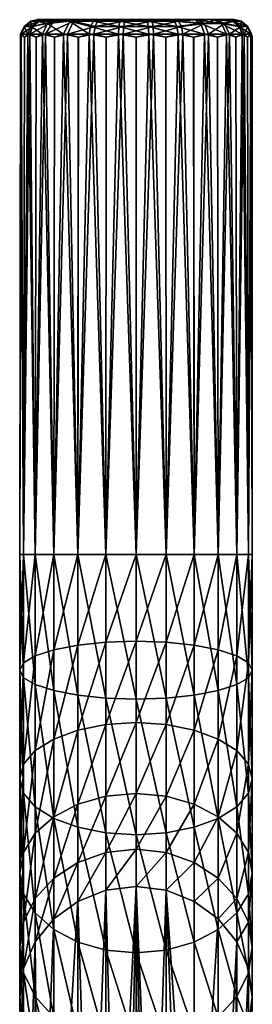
# Model space of a CAD drawing. Extents: x -0.023 to 0.023, y -0.126 to 0.045.
# Tile 254 of 256: x -0.002 to 0.002, y 0.028 to 0.045. Entities that reach past the tile are written whole.
import ezdxf

# ---------------------------------------------------------------- set-up
doc = ezdxf.new("R2010")
doc.units = 0
doc.layers.add('mesh', color=7, linetype='CONTINUOUS')

msp = doc.modelspace()

# ---------------------------------------------------------------- meshes
at = {"layer": 'mesh'}
mesh = msp.add_polyface(dxfattribs=at)
corners = [(-0.001609, 0.044683, 0.066921), (-0.001402, 0.044633, 0.066698), (-0.001249, 0.044683, 0.066544), (-0.000991, 0.044633, 0.066383), (-0.000804, 0.044683, 0.066274), (-0.000513, 0.044633, 0.066185), (-0.000303, 0.044683, 0.066128), (0, 0.044633, 0.066118), (0.000218, 0.044683, 0.066117), (0.000277, 0.044907, 0.069901), (0.000294, 0.044817, 0.070015), (-0.000211, 0.044817, 0.070026), (-0.000277, 0.044907, 0.066301), (-0.000294, 0.044817, 0.066187), (0.000211, 0.044817, 0.066176), (-0.000733, 0.044907, 0.066434), (-0.00078, 0.044817, 0.066328), (-0.00181, 0.044907, 0.067902), (-0.001925, 0.044817, 0.06789), (-0.001805, 0.044817, 0.067399), (-0.0018, 0.044907, 0.068378), (-0.001914, 0.044817, 0.068395), (-0.001667, 0.044907, 0.068834), (-0.001773, 0.044817, 0.068881), (-0.000218, 0.044683, 0.070085), (0.000303, 0.044683, 0.070074), (-0.00114, 0.044907, 0.066681), (-0.00152, 0.044869, 0.066987), (-0.00186, 0.044683, 0.067377), (-0.001984, 0.044683, 0.067883), (-0.001973, 0.044683, 0.068404), (-0.001827, 0.044683, 0.068905), (-0.00142, 0.044907, 0.069241), (-0.001557, 0.044683, 0.06935), (-0.001077, 0.044907, 0.069569), (-0.00118, 0.044683, 0.06971), (-0.000702, 0.044817, 0.069906), (-0.000724, 0.044683, 0.069961)]
mesh.append_faces([[corners[k] for k in face] for face in [(0, 1, 2, 2), (2, 3, 4, 4), (4, 5, 6, 6), (6, 7, 8, 8), (9, 10, 11, 11), (12, 13, 14, 14), (15, 16, 13, 13), (17, 18, 19, 19), (20, 21, 18, 18), (22, 23, 21, 21), (10, 24, 11, 11), (10, 25, 24, 24), (13, 6, 8, 8), (16, 6, 13, 13), (16, 4, 6, 6), (26, 4, 16, 16), (26, 2, 4, 4), (27, 0, 2, 2), (19, 0, 27, 27), (19, 28, 0, 0), (18, 28, 19, 19), (18, 29, 28, 28), (21, 29, 18, 18), (21, 30, 29, 29), (23, 30, 21, 21), (23, 31, 30, 30), (32, 31, 23, 23), (32, 33, 31, 31), (34, 35, 33, 33), (36, 35, 34, 34), (36, 37, 35, 35), (11, 37, 36, 36), (11, 24, 37, 37)]])
mesh = msp.add_polyface(dxfattribs=at)
corners = [(0.000616, 0.044933, 0.066517), (-0.001669, 0.044933, 0.068357), (-0.001697, 0.044933, 0.0682), (-0.00168, 0.044933, 0.067916), (-0.000681, 0.044933, 0.066554), (-0.000392, 0.044933, 0.066447), (-0.001116, 0.044933, 0.066819), (-0.000787, 0.044933, 0.066594), (-0.001369, 0.044933, 0.067097), (-0.001673, 0.044933, 0.067799), (-0.001585, 0.044933, 0.067486), (-0.001626, 0.044933, 0.068598), (-0.001546, 0.044933, 0.068781), (-0.001467, 0.044933, 0.068961), (-0.001316, 0.044933, 0.069158), (-0.001214, 0.044933, 0.069291), (-0.001, 0.044933, 0.069465), (-0.00114, 0.044907, 0.066681), (-0.001697, 0.044907, 0.067441), (-0.00181, 0.044907, 0.067902), (-0.0018, 0.044907, 0.068378), (-0.001667, 0.044907, 0.068834), (-0.00142, 0.044907, 0.069241), (-0.001077, 0.044907, 0.069569), (-0.00152, 0.044869, 0.066987), (-0.001805, 0.044817, 0.067399), (-0.001925, 0.044817, 0.06789), (-0.001914, 0.044817, 0.068395), (-0.001773, 0.044817, 0.068881), (-0.001249, 0.044683, 0.066544), (-0.001557, 0.044683, 0.06935)]
mesh.append_faces([[corners[k] for k in face] for face in [(0, 1, 2, 2), (3, 0, 2, 2), (4, 5, 3, 3), (3, 6, 7, 7), (8, 6, 3, 3), (8, 9, 10, 10), (3, 9, 8, 8), (9, 3, 10, 10), (2, 1, 3, 3), (11, 12, 1, 1), (13, 14, 12, 12), (15, 16, 14, 14), (8, 17, 6, 6), (10, 18, 8, 8), (3, 18, 10, 10), (3, 19, 18, 18), (1, 19, 3, 3), (1, 20, 19, 19), (12, 20, 1, 1), (12, 21, 20, 20), (14, 21, 12, 12), (14, 22, 21, 21), (16, 22, 14, 14), (16, 23, 22, 22), (8, 24, 17, 17), (18, 24, 8, 8), (18, 25, 24, 24), (19, 25, 18, 18), (20, 26, 19, 19), (21, 27, 20, 20), (22, 28, 21, 21), (24, 29, 17, 17), (23, 30, 22, 22)]])
mesh = msp.add_polyface(dxfattribs=at)
corners = [(0.000616, 0.044933, 0.066517), (-0.001626, 0.044933, 0.068598), (-0.001669, 0.044933, 0.068357), (-0.001546, 0.044933, 0.068781), (-0.001467, 0.044933, 0.068961), (-0.001316, 0.044933, 0.069158), (-0.001214, 0.044933, 0.069291), (-0.001, 0.044933, 0.069465), (-0.000538, 0.044933, 0.069714), (-0.000145, 0.044933, 0.069795), (-0.00168, 0.044933, 0.067916), (0.000185, 0.044933, 0.066411), (0, 0.044933, 0.066401), (-0.000257, 0.044933, 0.066431), (-0.000392, 0.044933, 0.066447), (-0.000787, 0.044933, 0.066594), (-0.000681, 0.044933, 0.066554), (-0.001116, 0.044933, 0.066819), (0.000258, 0.044933, 0.069781), (-0.000198, 0.044907, 0.069911), (0.000277, 0.044907, 0.069901), (-0.000277, 0.044907, 0.066301), (0.000198, 0.044907, 0.066291), (-0.000733, 0.044907, 0.066434), (-0.00114, 0.044907, 0.066681), (-0.001077, 0.044907, 0.069569), (-0.00066, 0.044907, 0.069798), (-0.000211, 0.044817, 0.070026), (-0.000294, 0.044817, 0.066187), (-0.00078, 0.044817, 0.066328), (-0.000702, 0.044817, 0.069906)]
mesh.append_faces([[corners[k] for k in face] for face in [(0, 1, 2, 2), (0, 3, 1, 1), (0, 4, 3, 3), (5, 4, 0, 0), (0, 6, 5, 5), (0, 7, 6, 6), (0, 8, 7, 7), (0, 9, 8, 8), (10, 11, 0, 0), (12, 11, 10, 10), (10, 13, 12, 12), (10, 14, 13, 13), (10, 15, 16, 16), (13, 11, 12, 12), (13, 14, 16, 16), (16, 15, 17, 17), (18, 19, 9, 9), (18, 20, 19, 19), (13, 21, 22, 22), (16, 21, 13, 13), (16, 23, 21, 21), (17, 23, 16, 16), (17, 24, 23, 23), (8, 25, 7, 7), (8, 26, 25, 25), (9, 26, 8, 8), (9, 19, 26, 26), (20, 27, 19, 19), (23, 28, 21, 21), (24, 29, 23, 23), (26, 30, 25, 25), (19, 30, 26, 26), (19, 27, 30, 30)]])
mesh = msp.add_polyface(dxfattribs=at)
corners = [(0.000616, 0.044933, 0.066517), (0, 0.044933, 0.069801), (-0.000145, 0.044933, 0.069795), (0.000258, 0.044933, 0.069781), (0.000684, 0.044933, 0.069657), (0.001064, 0.044933, 0.069427), (0.001371, 0.044933, 0.069106), (0.001005, 0.044933, 0.06673), (0.001326, 0.044933, 0.067037), (0.000277, 0.044907, 0.069901), (0.000733, 0.044907, 0.069768), (0.00066, 0.044907, 0.066404), (0.000185, 0.044933, 0.066411), (0.000198, 0.044907, 0.066291), (-0.000257, 0.044933, 0.066431), (0.001179, 0.044869, 0.069571), (0.00147, 0.044869, 0.066922), (0.001114, 0.044869, 0.066581), (0.000294, 0.044817, 0.070015), (0.00078, 0.044817, 0.069874), (0.000702, 0.044817, 0.066296), (0.000211, 0.044817, 0.066176), (-0.000277, 0.044907, 0.066301), (0.000303, 0.044683, 0.070074), (0.000804, 0.044683, 0.069928), (0.001249, 0.044683, 0.069658), (0.00118, 0.044683, 0.066492), (0.000724, 0.044683, 0.066241), (-0.000294, 0.044817, 0.066187), (0.000218, 0.044683, 0.066117)]
mesh.append_faces([[corners[k] for k in face] for face in [(0, 1, 2, 2), (0, 3, 1, 1), (0, 4, 3, 3), (0, 5, 4, 4), (6, 5, 0, 0), (6, 7, 8, 8), (0, 7, 6, 6), (2, 1, 3, 3), (4, 9, 3, 3), (4, 10, 9, 9), (5, 10, 4, 4), (0, 11, 7, 7), (12, 11, 0, 0), (12, 13, 11, 11), (14, 13, 12, 12), (5, 15, 10, 10), (6, 15, 5, 5), (7, 16, 8, 8), (7, 17, 16, 16), (11, 17, 7, 7), (10, 18, 9, 9), (10, 19, 18, 18), (15, 19, 10, 10), (11, 20, 17, 17), (13, 20, 11, 11), (13, 21, 20, 20), (22, 21, 13, 13), (19, 23, 18, 18), (15, 24, 19, 19), (15, 25, 24, 24), (20, 26, 17, 17), (21, 27, 20, 20), (28, 29, 21, 21)]])
mesh = msp.add_polyface(dxfattribs=at)
corners = [(0.001371, 0.044933, 0.069106), (0.00169, 0.044933, 0.068286), (0.001584, 0.044933, 0.068717), (0.00168, 0.044933, 0.067843), (0.001556, 0.044933, 0.067417), (0.001326, 0.044933, 0.067037), (0.001697, 0.044907, 0.068761), (0.00181, 0.044907, 0.068299), (0.0018, 0.044907, 0.067824), (0.001667, 0.044907, 0.067368), (0.00152, 0.044869, 0.069215), (0.001179, 0.044869, 0.069571), (0.00147, 0.044869, 0.066922), (0.001805, 0.044817, 0.068803), (0.001925, 0.044817, 0.068312), (0.001914, 0.044817, 0.067807), (0.001773, 0.044817, 0.067321), (0.001249, 0.044683, 0.069658), (0.001609, 0.044683, 0.069281), (0.00186, 0.044683, 0.068825), (0.001984, 0.044683, 0.068319), (0.001973, 0.044683, 0.067798), (0.001827, 0.044683, 0.067297), (0.001557, 0.044683, 0.066852), (0.001114, 0.044869, 0.066581), (0.00118, 0.044683, 0.066492)]
mesh.append_faces([[corners[k] for k in face] for face in [(0, 1, 2, 2), (0, 3, 1, 1), (4, 3, 0, 0), (0, 5, 4, 4), (2, 6, 0, 0), (1, 6, 2, 2), (1, 7, 6, 6), (3, 7, 1, 1), (3, 8, 7, 7), (4, 8, 3, 3), (4, 9, 8, 8), (5, 9, 4, 4), (0, 10, 11, 11), (6, 10, 0, 0), (5, 12, 9, 9), (6, 13, 10, 10), (7, 13, 6, 6), (7, 14, 13, 13), (8, 14, 7, 7), (8, 15, 14, 14), (9, 15, 8, 8), (9, 16, 15, 15), (12, 16, 9, 9), (10, 17, 11, 11), (10, 18, 17, 17), (13, 18, 10, 10), (14, 19, 13, 13), (15, 20, 14, 14), (16, 21, 15, 15), (12, 22, 16, 16), (12, 23, 22, 22), (24, 23, 12, 12), (24, 25, 23, 23)]])
mesh = msp.add_polyface(dxfattribs=at)
corners = [(0, 0.035745, 0.070101), (0, 0.033258, 0.069787), (-0.000518, 0.035745, 0.070033), (0, 0.035745, 0.066101), (-0.000518, 0.034236, 0.065978), (0, 0.034253, 0.065912), (-0.000518, 0.035745, 0.066169), (-0.001, 0.034186, 0.066172), (-0.001, 0.035745, 0.066369), (-0.001414, 0.034107, 0.06648), (-0.001414, 0.035745, 0.066687), (-0.001732, 0.034004, 0.066881), (-0.001732, 0.035745, 0.067101), (-0.001932, 0.033884, 0.067348), (-0.001932, 0.035745, 0.067583), (-0.002, 0.033755, 0.06785), (-0.002, 0.035745, 0.068101), (-0.001932, 0.033627, 0.068351), (-0.001932, 0.035745, 0.068619), (-0.001732, 0.033507, 0.068818), (-0.001732, 0.035745, 0.069101), (-0.001414, 0.035745, 0.069515), (-0.001414, 0.033404, 0.069219), (-0.001, 0.035745, 0.069833), (-0.001, 0.033325, 0.069527), (-0.000518, 0.033275, 0.069721), (-0.000303, 0.044683, 0.066128), (-0.000804, 0.044683, 0.066274), (-0.000513, 0.044633, 0.066185), (-0.001249, 0.044683, 0.066544), (-0.001609, 0.044683, 0.066921), (-0.00186, 0.044683, 0.067377), (-0.001984, 0.044683, 0.067883), (-0.001973, 0.044683, 0.068404), (-0.001827, 0.044683, 0.068905), (-0.001557, 0.044683, 0.06935), (-0.00118, 0.044683, 0.06971), (-0.000724, 0.044683, 0.069961), (-0.000218, 0.044683, 0.070085)]
mesh.append_faces([[corners[k] for k in face] for face in [(0, 1, 2, 2), (3, 4, 5, 5), (6, 4, 3, 3), (6, 7, 4, 4), (8, 7, 6, 6), (8, 9, 7, 7), (10, 9, 8, 8), (10, 11, 9, 9), (12, 11, 10, 10), (12, 13, 11, 11), (14, 13, 12, 12), (14, 15, 13, 13), (16, 15, 14, 14), (16, 17, 15, 15), (18, 17, 16, 16), (18, 19, 17, 17), (20, 19, 18, 18), (21, 22, 20, 20), (23, 24, 21, 21), (2, 25, 23, 23), (3, 26, 6, 6), (6, 27, 8, 8), (26, 28, 6, 6), (8, 29, 10, 10), (10, 30, 12, 12), (12, 31, 14, 14), (14, 32, 16, 16), (16, 33, 18, 18), (18, 34, 20, 20), (20, 35, 21, 21), (21, 36, 23, 23), (23, 37, 2, 2), (2, 38, 0, 0)]])
mesh = msp.add_polyface(dxfattribs=at)
corners = [(0.000303, 0.044683, 0.070074), (0, 0.044633, 0.070084), (-0.000218, 0.044683, 0.070085), (-0.000514, 0.044633, 0.070017), (-0.000724, 0.044683, 0.069961), (-0.000992, 0.044633, 0.069818), (-0.00118, 0.044683, 0.06971), (-0.001403, 0.044633, 0.069503), (-0.001557, 0.044683, 0.06935), (-0.001718, 0.044633, 0.069092), (-0.001827, 0.044683, 0.068905), (-0.001916, 0.044633, 0.068614), (-0.001973, 0.044683, 0.068404), (-0.001983, 0.044633, 0.068101), (-0.001984, 0.044683, 0.067883), (-0.001916, 0.044633, 0.067587), (-0.00186, 0.044683, 0.067377), (-0.001717, 0.044633, 0.067109), (-0.001609, 0.044683, 0.066921), (0, 0.035745, 0.066101), (0, 0.044633, 0.066118), (-0.000303, 0.044683, 0.066128), (-0.000518, 0.035745, 0.066169), (-0.000513, 0.044633, 0.066185), (-0.000804, 0.044683, 0.066274), (-0.001, 0.035745, 0.066369), (-0.000991, 0.044633, 0.066383), (-0.001249, 0.044683, 0.066544), (-0.001414, 0.035745, 0.066687), (-0.001402, 0.044633, 0.066698), (-0.001732, 0.035745, 0.067101), (-0.001932, 0.035745, 0.067583), (-0.002, 0.035745, 0.068101), (-0.001932, 0.035745, 0.068619), (-0.001732, 0.035745, 0.069101), (-0.001414, 0.035745, 0.069515), (-0.001, 0.035745, 0.069833), (-0.000518, 0.035745, 0.070033), (0, 0.035745, 0.070101)]
mesh.append_faces([[corners[k] for k in face] for face in [(0, 1, 2, 2), (2, 3, 4, 4), (4, 5, 6, 6), (6, 7, 8, 8), (8, 9, 10, 10), (10, 11, 12, 12), (12, 13, 14, 14), (14, 15, 16, 16), (16, 17, 18, 18), (19, 20, 21, 21), (22, 23, 24, 24), (25, 26, 27, 27), (24, 26, 25, 25), (28, 29, 18, 18), (27, 29, 28, 28), (30, 17, 16, 16), (18, 17, 30, 30), (31, 15, 14, 14), (16, 15, 31, 31), (32, 13, 12, 12), (14, 13, 32, 32), (33, 11, 10, 10), (12, 11, 33, 33), (34, 9, 8, 8), (10, 9, 34, 34), (35, 7, 6, 6), (8, 7, 35, 35), (36, 5, 4, 4), (6, 5, 36, 36), (37, 3, 2, 2), (4, 3, 37, 37), (2, 1, 38, 38)]])
mesh = msp.add_polyface(dxfattribs=at)
corners = [(0.002, 0.044633, 0.068101), (0.001984, 0.044683, 0.068319), (0.001973, 0.044683, 0.067798), (0.001916, 0.044633, 0.068615), (0.00186, 0.044683, 0.068825), (0.001717, 0.044633, 0.069093), (0.001609, 0.044683, 0.069281), (0.001402, 0.044633, 0.069504), (0.001249, 0.044683, 0.069658), (0.000991, 0.044633, 0.069819), (0.000804, 0.044683, 0.069928), (0.000513, 0.044633, 0.070017), (0.000303, 0.044683, 0.070074), (0.000218, 0.044683, 0.066117), (0.000514, 0.044633, 0.066185), (0.000724, 0.044683, 0.066241), (0.000992, 0.044633, 0.066384), (0.00118, 0.044683, 0.066492), (0.001403, 0.044633, 0.066699), (0.001557, 0.044683, 0.066852), (0.001718, 0.044633, 0.06711), (0.001827, 0.044683, 0.067297), (0.001916, 0.044633, 0.067588), (0.00078, 0.044817, 0.069874), (0.001805, 0.044817, 0.068803), (0.001925, 0.044817, 0.068312), (0.001914, 0.044817, 0.067807), (0.001773, 0.044817, 0.067321), (0.000702, 0.044817, 0.066296), (0.000211, 0.044817, 0.066176), (0.001932, 0.035745, 0.067583), (0.001732, 0.035745, 0.067101), (0.001414, 0.035745, 0.066687), (0.001, 0.035745, 0.066369), (0.000518, 0.035745, 0.066169), (0, 0.035745, 0.070101), (0, 0.044633, 0.070084), (0.000518, 0.035745, 0.070033), (0.001, 0.035745, 0.069833), (0.001414, 0.035745, 0.069515), (0.001732, 0.035745, 0.069101), (0.002, 0.035745, 0.068101), (0.001932, 0.035745, 0.068619)]
mesh.append_faces([[corners[k] for k in face] for face in [(0, 1, 2, 2), (1, 3, 4, 4), (4, 5, 6, 6), (6, 7, 8, 8), (8, 9, 10, 10), (10, 11, 12, 12), (13, 14, 15, 15), (15, 16, 17, 17), (17, 18, 19, 19), (19, 20, 21, 21), (21, 22, 2, 2), (23, 10, 12, 12), (24, 4, 6, 6), (25, 1, 4, 4), (26, 2, 1, 1), (27, 21, 2, 2), (28, 15, 17, 17), (29, 13, 15, 15), (30, 22, 21, 21), (31, 20, 19, 19), (32, 18, 17, 17), (33, 16, 15, 15), (34, 14, 13, 13), (35, 36, 12, 12), (37, 11, 10, 10), (38, 9, 8, 8), (39, 7, 6, 6), (40, 5, 4, 4), (6, 5, 40, 40), (41, 0, 2, 2), (41, 1, 0, 0), (42, 3, 1, 1), (4, 3, 42, 42)]])
mesh = msp.add_polyface(dxfattribs=at)
corners = [(0.001, 0.035745, 0.069833), (0.001, 0.033325, 0.069527), (0.000518, 0.035745, 0.070033), (0.001414, 0.035745, 0.069515), (0.001414, 0.033404, 0.069219), (0.001732, 0.035745, 0.069101), (0.001732, 0.033507, 0.068818), (0.001932, 0.035745, 0.068619), (0.001932, 0.033627, 0.068351), (0.002, 0.035745, 0.068101), (0.002, 0.033755, 0.06785), (0.001932, 0.035745, 0.067583), (0.001932, 0.033884, 0.067348), (0.001732, 0.035745, 0.067101), (0.001732, 0.034004, 0.066881), (0.001414, 0.035745, 0.066687), (0.001414, 0.034107, 0.06648), (0.001, 0.035745, 0.066369), (0.001, 0.034186, 0.066172), (0.000518, 0.035745, 0.066169), (0.000518, 0.034236, 0.065978), (0, 0.035745, 0.066101), (0, 0.034253, 0.065912), (0.001973, 0.044683, 0.067798), (0.001827, 0.044683, 0.067297), (0.001916, 0.044633, 0.067588), (0.001557, 0.044683, 0.066852), (0.001718, 0.044633, 0.06711), (0.00118, 0.044683, 0.066492), (0.001403, 0.044633, 0.066699), (0.000724, 0.044683, 0.066241), (0.000992, 0.044633, 0.066384), (0.000218, 0.044683, 0.066117), (0.000514, 0.044633, 0.066185), (0, 0.044633, 0.066118), (0, 0.035745, 0.070101), (0.000303, 0.044683, 0.070074), (0.000804, 0.044683, 0.069928), (0.000513, 0.044633, 0.070017), (0.001249, 0.044683, 0.069658), (0.000991, 0.044633, 0.069819), (0.001609, 0.044683, 0.069281), (0.001402, 0.044633, 0.069504), (0.00186, 0.044683, 0.068825), (0.001984, 0.044683, 0.068319)]
mesh.append_faces([[corners[k] for k in face] for face in [(0, 1, 2, 2), (3, 4, 0, 0), (5, 6, 3, 3), (7, 8, 5, 5), (9, 10, 7, 7), (11, 12, 9, 9), (13, 14, 11, 11), (15, 16, 13, 13), (17, 18, 15, 15), (19, 20, 17, 17), (21, 22, 19, 19), (23, 11, 9, 9), (11, 24, 13, 13), (23, 25, 11, 11), (13, 26, 15, 15), (24, 27, 13, 13), (15, 28, 17, 17), (26, 29, 15, 15), (17, 30, 19, 19), (28, 31, 17, 17), (19, 32, 21, 21), (30, 33, 19, 19), (32, 34, 21, 21), (35, 36, 2, 2), (2, 37, 0, 0), (36, 38, 2, 2), (0, 39, 3, 3), (37, 40, 0, 0), (3, 41, 5, 5), (39, 42, 3, 3), (5, 43, 7, 7), (7, 44, 9, 9)]])
mesh = msp.add_polyface(dxfattribs=at)
corners = [(-0.001932, 0.030623, 0.065555), (-0.001732, 0.032373, 0.066235), (-0.001932, 0.03214, 0.066658), (-0.001732, 0.030953, 0.065204), (-0.001414, 0.032572, 0.065872), (-0.001414, 0.031237, 0.064902), (-0.001, 0.032725, 0.065594), (-0.001, 0.031454, 0.06467), (-0.000518, 0.032822, 0.065419), (-0.000518, 0.031591, 0.064524), (0, 0.032854, 0.065359), (0, 0.031638, 0.064475), (-0.000518, 0.03096, 0.068804), (-0.001, 0.033325, 0.069527), (-0.000518, 0.033275, 0.069721), (-0.001, 0.031056, 0.068629), (-0.001414, 0.033404, 0.069219), (-0.001414, 0.03121, 0.068351), (-0.001732, 0.033507, 0.068818), (-0.001732, 0.031409, 0.067988), (-0.001932, 0.033627, 0.068351), (-0.001932, 0.031641, 0.067565), (-0.002, 0.033755, 0.06785), (-0.002, 0.031891, 0.067111), (-0.001932, 0.033884, 0.067348), (-0.001732, 0.034004, 0.066881), (-0.001414, 0.034107, 0.06648), (-0.001, 0.034186, 0.066172), (-0.000518, 0.034236, 0.065978), (0, 0.034253, 0.065912), (0, 0.030927, 0.068864), (0, 0.033258, 0.069787), (-0.001732, 0.035745, 0.069101), (-0.001414, 0.035745, 0.069515), (-0.001, 0.035745, 0.069833), (-0.000518, 0.035745, 0.070033)]
mesh.append_faces([[corners[k] for k in face] for face in [(0, 1, 2, 2), (3, 4, 1, 1), (5, 6, 4, 4), (7, 8, 6, 6), (9, 8, 7, 7), (9, 10, 8, 8), (11, 10, 9, 9), (12, 13, 14, 14), (15, 16, 13, 13), (17, 18, 16, 16), (19, 18, 17, 17), (19, 20, 18, 18), (21, 20, 19, 19), (21, 22, 20, 20), (23, 22, 21, 21), (23, 24, 22, 22), (2, 24, 23, 23), (2, 25, 24, 24), (1, 25, 2, 2), (1, 26, 25, 25), (4, 26, 1, 1), (4, 27, 26, 26), (6, 27, 4, 4), (6, 28, 27, 27), (8, 28, 6, 6), (8, 29, 28, 28), (10, 29, 8, 8), (30, 14, 31, 31), (32, 16, 18, 18), (33, 13, 16, 16), (34, 14, 13, 13), (35, 31, 14, 14)]])
mesh = msp.add_polyface(dxfattribs=at)
corners = [(0, 0.031638, 0.064475), (0.000518, 0.032822, 0.065419), (0, 0.032854, 0.065359), (0.000518, 0.031591, 0.064524), (0.001, 0.032725, 0.065594), (0.000518, 0.034236, 0.065978), (0, 0.034253, 0.065912), (0.001, 0.034186, 0.066172), (0.001414, 0.034107, 0.06648), (0.001414, 0.032572, 0.065872), (0.001732, 0.034004, 0.066881), (0.001732, 0.032373, 0.066235), (0.001932, 0.033884, 0.067348), (0.001932, 0.03214, 0.066658), (0.002, 0.033755, 0.06785), (0.002, 0.031891, 0.067111), (0.001932, 0.033627, 0.068351), (0.001932, 0.031641, 0.067565), (0.001732, 0.033507, 0.068818), (0.001732, 0.031409, 0.067988), (0.001414, 0.033404, 0.069219), (0.001414, 0.03121, 0.068351), (0.001, 0.033325, 0.069527), (0.001, 0.031056, 0.068629), (0.000518, 0.033275, 0.069721), (0.000518, 0.03096, 0.068804), (0, 0.033258, 0.069787), (0, 0.035745, 0.070101), (0.000518, 0.035745, 0.070033), (0.001, 0.035745, 0.069833), (0.001414, 0.035745, 0.069515), (0.001732, 0.035745, 0.069101), (0.001932, 0.035745, 0.068619), (0.002, 0.035745, 0.068101), (0.001932, 0.035745, 0.067583), (0.001732, 0.035745, 0.067101), (0.001414, 0.035745, 0.066687), (0.001, 0.035745, 0.066369), (0.000518, 0.035745, 0.066169)]
mesh.append_faces([[corners[k] for k in face] for face in [(0, 1, 2, 2), (3, 4, 1, 1), (2, 5, 6, 6), (1, 5, 2, 2), (1, 7, 5, 5), (4, 7, 1, 1), (4, 8, 7, 7), (9, 8, 4, 4), (9, 10, 8, 8), (11, 10, 9, 9), (11, 12, 10, 10), (13, 12, 11, 11), (13, 14, 12, 12), (15, 14, 13, 13), (15, 16, 14, 14), (17, 18, 16, 16), (19, 20, 18, 18), (21, 22, 20, 20), (23, 24, 22, 22), (25, 26, 24, 24), (27, 24, 26, 26), (28, 24, 27, 27), (28, 22, 24, 24), (29, 20, 22, 22), (30, 18, 20, 20), (31, 16, 18, 18), (32, 14, 16, 16), (33, 12, 14, 14), (34, 10, 12, 12), (35, 8, 10, 10), (36, 7, 8, 8), (37, 5, 7, 7), (38, 6, 5, 5)]])
mesh = msp.add_polyface(dxfattribs=at)
corners = [(0.000518, 0.030621, 0.063352), (0.000518, 0.029974, 0.061976), (0.001, 0.030453, 0.06346), (0, 0.030679, 0.063316), (0, 0.030039, 0.061955), (0.000518, 0.031591, 0.064524), (0, 0.031638, 0.064475), (0.001, 0.031454, 0.06467), (0.001414, 0.031237, 0.064902), (0.001414, 0.030184, 0.06363), (0.001732, 0.030953, 0.065204), (0.001732, 0.029835, 0.063852), (0.001932, 0.030623, 0.065555), (0.000518, 0.032822, 0.065419), (0.001, 0.032725, 0.065594), (0.001414, 0.032572, 0.065872), (0.001732, 0.032373, 0.066235), (0.001932, 0.03214, 0.066658), (0.002, 0.031891, 0.067111), (0.002, 0.030269, 0.065933), (0.001932, 0.031641, 0.067565), (0.001932, 0.029914, 0.06631), (0.001732, 0.031409, 0.067988), (0.001732, 0.029584, 0.066662), (0.001414, 0.03121, 0.068351), (0.001414, 0.0293, 0.066964), (0.001, 0.031056, 0.068629), (0.001, 0.029083, 0.067195), (0.000518, 0.03096, 0.068804), (0.000518, 0.028946, 0.067341), (0, 0.030927, 0.068864), (0.001932, 0.033627, 0.068351), (0.001732, 0.033507, 0.068818), (0.001414, 0.033404, 0.069219), (0.001, 0.033325, 0.069527), (0.000518, 0.033275, 0.069721), (0, 0.033258, 0.069787)]
mesh.append_faces([[corners[k] for k in face] for face in [(0, 1, 2, 2), (3, 4, 0, 0), (3, 5, 6, 6), (0, 5, 3, 3), (0, 7, 5, 5), (2, 7, 0, 0), (2, 8, 7, 7), (9, 8, 2, 2), (9, 10, 8, 8), (11, 12, 10, 10), (5, 13, 6, 6), (7, 14, 5, 5), (7, 15, 14, 14), (8, 15, 7, 7), (8, 16, 15, 15), (10, 16, 8, 8), (10, 17, 16, 16), (12, 17, 10, 10), (12, 18, 17, 17), (19, 18, 12, 12), (19, 20, 18, 18), (21, 20, 19, 19), (21, 22, 20, 20), (23, 24, 22, 22), (25, 26, 24, 24), (27, 28, 26, 26), (29, 30, 28, 28), (20, 31, 18, 18), (22, 32, 20, 20), (24, 33, 22, 22), (26, 34, 24, 24), (28, 35, 26, 26), (30, 36, 28, 28)]])
mesh = msp.add_polyface(dxfattribs=at)
corners = [(0, 0.030679, 0.063316), (-0.000518, 0.029974, 0.061976), (0, 0.030039, 0.061955), (-0.000518, 0.030621, 0.063352), (-0.001, 0.029784, 0.062038), (-0.001, 0.030453, 0.06346), (-0.001414, 0.030184, 0.06363), (-0.001414, 0.029481, 0.062136), (-0.002, 0.02899, 0.064388), (-0.001932, 0.030623, 0.065555), (-0.002, 0.030269, 0.065933), (-0.001932, 0.029427, 0.06411), (-0.001732, 0.030953, 0.065204), (-0.001732, 0.029835, 0.063852), (-0.001414, 0.031237, 0.064902), (-0.001, 0.031454, 0.06467), (-0.000518, 0.031591, 0.064524), (0, 0.031638, 0.064475), (-0.000518, 0.028946, 0.067341), (-0.001, 0.031056, 0.068629), (-0.000518, 0.03096, 0.068804), (-0.001, 0.029083, 0.067195), (-0.001414, 0.03121, 0.068351), (-0.001414, 0.0293, 0.066964), (-0.001732, 0.031409, 0.067988), (-0.001732, 0.029584, 0.066662), (-0.001932, 0.031641, 0.067565), (-0.001932, 0.029914, 0.06631), (-0.002, 0.031891, 0.067111), (-0.001932, 0.03214, 0.066658), (-0.001732, 0.032373, 0.066235), (-0.001414, 0.032572, 0.065872), (-0.001, 0.032725, 0.065594), (0, 0.028899, 0.067391), (0, 0.030927, 0.068864), (-0.000518, 0.033275, 0.069721), (-0.001, 0.033325, 0.069527), (-0.001414, 0.033404, 0.069219)]
mesh.append_faces([[corners[k] for k in face] for face in [(0, 1, 2, 2), (3, 1, 0, 0), (3, 4, 1, 1), (5, 4, 3, 3), (6, 7, 5, 5), (8, 9, 10, 10), (11, 12, 9, 9), (13, 12, 11, 11), (13, 14, 12, 12), (6, 14, 13, 13), (6, 15, 14, 14), (5, 15, 6, 6), (5, 16, 15, 15), (3, 16, 5, 5), (3, 17, 16, 16), (0, 17, 3, 3), (18, 19, 20, 20), (21, 22, 19, 19), (23, 24, 22, 22), (25, 24, 23, 23), (25, 26, 24, 24), (27, 26, 25, 25), (27, 28, 26, 26), (10, 28, 27, 27), (10, 29, 28, 28), (9, 29, 10, 10), (12, 30, 9, 9), (14, 31, 12, 12), (15, 32, 14, 14), (33, 20, 34, 34), (20, 35, 34, 34), (19, 36, 20, 20), (22, 37, 19, 19)]])
mesh = msp.add_polyface(dxfattribs=at)
corners = [(0.001932, 0.028553, 0.064665), (0.001932, 0.027644, 0.062733), (0.001732, 0.028146, 0.064923), (0.002, 0.02899, 0.064388), (0.002, 0.028136, 0.062573), (0.001932, 0.028629, 0.062413), (0.001932, 0.029427, 0.06411), (0.001732, 0.029088, 0.062264), (0.001732, 0.029835, 0.063852), (0.001414, 0.029481, 0.062136), (0.001414, 0.030184, 0.06363), (0.001, 0.029784, 0.062038), (0.001, 0.030453, 0.06346), (0.000518, 0.029974, 0.061976), (0.000518, 0.030621, 0.063352), (0, 0.030039, 0.061955), (0.001732, 0.030953, 0.065204), (0.001932, 0.030623, 0.065555), (0.002, 0.030269, 0.065933), (0.001932, 0.029914, 0.06631), (0.001732, 0.029584, 0.066662), (0.001414, 0.0293, 0.066964), (0.001414, 0.027796, 0.065145), (0.001, 0.029083, 0.067195), (0.001, 0.027528, 0.065316), (0.000518, 0.028946, 0.067341), (0.000518, 0.027359, 0.065423), (0, 0.028899, 0.067391), (0.001732, 0.031409, 0.067988), (0.001414, 0.03121, 0.068351), (0.001, 0.031056, 0.068629), (0.000518, 0.03096, 0.068804), (0, 0.030927, 0.068864), (0.00029, 0.022994, 0.040341), (0.001, 0.022962, 0.041043)]
mesh.append_faces([[corners[k] for k in face] for face in [(0, 1, 2, 2), (3, 4, 0, 0), (3, 5, 4, 4), (6, 5, 3, 3), (6, 7, 5, 5), (8, 7, 6, 6), (8, 9, 7, 7), (10, 9, 8, 8), (10, 11, 9, 9), (12, 11, 10, 10), (12, 13, 11, 11), (14, 15, 13, 13), (8, 16, 10, 10), (6, 17, 8, 8), (6, 18, 17, 17), (3, 18, 6, 6), (3, 19, 18, 18), (0, 19, 3, 3), (0, 20, 19, 19), (2, 20, 0, 0), (2, 21, 20, 20), (22, 21, 2, 2), (22, 23, 21, 21), (24, 23, 22, 22), (24, 25, 23, 23), (26, 27, 25, 25), (20, 28, 19, 19), (21, 29, 20, 20), (23, 30, 21, 21), (25, 31, 23, 23), (27, 32, 25, 25), (15, 33, 13, 13), (34, 11, 13, 13)]])
mesh = msp.add_polyface(dxfattribs=at)
corners = [(-0.001, 0.030453, 0.06346), (-0.001414, 0.029481, 0.062136), (-0.001, 0.029784, 0.062038), (-0.001414, 0.030184, 0.06363), (-0.001732, 0.029088, 0.062264), (-0.001732, 0.029835, 0.063852), (-0.001932, 0.028629, 0.062413), (-0.001932, 0.029427, 0.06411), (-0.002, 0.028136, 0.062573), (-0.002, 0.02899, 0.064388), (-0.001932, 0.027644, 0.062733), (-0.001932, 0.028553, 0.064665), (-0.001732, 0.027185, 0.062882), (-0.001732, 0.028146, 0.064923), (-0.001414, 0.027796, 0.065145), (-0.001414, 0.026791, 0.06301), (-0.000518, 0.027359, 0.065423), (-0.000518, 0.028946, 0.067341), (0, 0.027302, 0.065459), (-0.001, 0.029083, 0.067195), (-0.001, 0.027528, 0.065316), (-0.001414, 0.0293, 0.066964), (-0.001732, 0.029584, 0.066662), (-0.001932, 0.029914, 0.06631), (-0.002, 0.030269, 0.065933), (-0.001932, 0.030623, 0.065555), (0, 0.028899, 0.067391), (-0.000518, 0.03096, 0.068804), (-0.001, 0.031056, 0.068629), (-0.001414, 0.03121, 0.068351), (-0.001414, 0.022925, 0.041957), (-0.001673, 0.022884, 0.043281), (-0.000785, 0.022975, 0.040736), (-0.000518, 0.029974, 0.061976), (-0.000339, 0.022993, 0.040363), (0, 0.030039, 0.061955)]
mesh.append_faces([[corners[k] for k in face] for face in [(0, 1, 2, 2), (3, 4, 1, 1), (5, 4, 3, 3), (5, 6, 4, 4), (7, 6, 5, 5), (7, 8, 6, 6), (9, 8, 7, 7), (9, 10, 8, 8), (11, 10, 9, 9), (11, 12, 10, 10), (13, 12, 11, 11), (14, 15, 13, 13), (16, 17, 18, 18), (16, 19, 17, 17), (20, 19, 16, 16), (20, 21, 19, 19), (14, 21, 20, 20), (14, 22, 21, 21), (13, 22, 14, 14), (13, 23, 22, 22), (11, 23, 13, 13), (11, 24, 23, 23), (9, 24, 11, 11), (7, 25, 9, 9), (18, 17, 26, 26), (17, 27, 26, 26), (19, 28, 17, 17), (21, 29, 19, 19), (1, 30, 2, 2), (4, 31, 1, 1), (2, 32, 33, 33), (33, 34, 35, 35)]])
mesh = msp.add_polyface(dxfattribs=at)
corners = [(0, 0.027302, 0.065459), (0, 0.026234, 0.063191), (-0.000518, 0.027359, 0.065423), (-0.001732, 0.028146, 0.064923), (-0.001414, 0.026791, 0.06301), (-0.001732, 0.027185, 0.062882), (-0.001414, 0.027796, 0.065145), (-0.001, 0.026489, 0.063108), (-0.001, 0.027528, 0.065316), (-0.000518, 0.026299, 0.06317), (-0.000212, 0.022791, 0.052557), (-0.000404, 0.02279, 0.052457), (-0.000108, 0.022791, 0.052585), (-0.001414, 0.029481, 0.062136), (-0.001673, 0.022884, 0.043281), (-0.001414, 0.022925, 0.041957), (-0.001732, 0.029088, 0.062264), (-0.001932, 0.022842, 0.044605), (-0.001932, 0.028629, 0.062413), (-0.001932, 0.022816, 0.046198), (-0.002, 0.028136, 0.062573), (-0.001932, 0.022789, 0.047791), (-0.001932, 0.027644, 0.062733), (-0.001673, 0.022784, 0.049226), (-0.001414, 0.022779, 0.050662), (-0.001, 0.022784, 0.051705), (-0.000787, 0.022787, 0.052058), (-0.000518, 0.022789, 0.052367), (-0.001, 0.029784, 0.062038), (-0.001, 0.022962, 0.041043), (-0.000785, 0.022975, 0.040736), (0, 0.030039, 0.061955), (-0.000339, 0.022993, 0.040363), (-0.000139, 0.022996, 0.040296), (-0.000518, 0.029974, 0.061976), (-0.000518, 0.022987, 0.040474), (0.000032, 0.022996, 0.040283), (0.000164, 0.022996, 0.040301)]
mesh.append_faces([[corners[k] for k in face] for face in [(0, 1, 2, 2), (3, 4, 5, 5), (6, 7, 4, 4), (8, 7, 6, 6), (8, 9, 7, 7), (2, 9, 8, 8), (2, 1, 9, 9), (9, 10, 11, 11), (9, 12, 10, 10), (1, 12, 9, 9), (13, 14, 15, 15), (16, 17, 14, 14), (18, 17, 16, 16), (18, 19, 17, 17), (20, 19, 18, 18), (20, 21, 19, 19), (22, 21, 20, 20), (22, 23, 21, 21), (5, 23, 22, 22), (5, 24, 23, 23), (4, 24, 5, 5), (4, 25, 24, 24), (7, 25, 4, 4), (7, 26, 25, 25), (9, 26, 7, 7), (11, 27, 9, 9), (28, 29, 30, 30), (15, 29, 28, 28), (31, 32, 33, 33), (34, 35, 32, 32), (30, 35, 34, 34), (36, 37, 31, 31), (31, 33, 36, 36)]])
mesh = msp.add_polyface(dxfattribs=at)
corners = [(0, 0.027302, 0.065459), (0.000518, 0.026299, 0.06317), (0, 0.026234, 0.063191), (0.000518, 0.027359, 0.065423), (0.001, 0.026489, 0.063108), (0.001, 0.027528, 0.065316), (0.001414, 0.026791, 0.06301), (0.001414, 0.027796, 0.065145), (0.001732, 0.027185, 0.062882), (0.001732, 0.028146, 0.064923), (0.001932, 0.027644, 0.062733), (0.001932, 0.028553, 0.064665), (0.002, 0.028136, 0.062573), (0.000518, 0.028946, 0.067341), (0, 0.028899, 0.067391), (0, 0.030039, 0.061955), (0.000164, 0.022996, 0.040301), (0.00029, 0.022994, 0.040341), (0.000518, 0.029974, 0.061976), (0.000785, 0.022975, 0.040736), (0.001, 0.022962, 0.041043), (0.000518, 0.022987, 0.040474), (0.001414, 0.029481, 0.062136), (0.001, 0.029784, 0.062038), (0.001414, 0.022925, 0.041957), (0.001732, 0.029088, 0.062264), (0.001673, 0.022884, 0.043281), (0.001932, 0.028629, 0.062413), (0.001932, 0.022842, 0.044605), (0.001932, 0.022816, 0.046198), (0.001932, 0.022789, 0.047791), (0.001673, 0.022784, 0.049226), (0.001414, 0.022779, 0.050662), (0.000518, 0.022789, 0.052367), (0.001, 0.022784, 0.051705), (0.000788, 0.022787, 0.052056), (0, 0.022791, 0.052594), (0.000246, 0.022791, 0.052544), (0.000143, 0.022791, 0.052577)]
mesh.append_faces([[corners[k] for k in face] for face in [(0, 1, 2, 2), (3, 1, 0, 0), (3, 4, 1, 1), (5, 4, 3, 3), (5, 6, 4, 4), (7, 6, 5, 5), (7, 8, 6, 6), (9, 8, 7, 7), (9, 10, 8, 8), (11, 12, 10, 10), (3, 13, 5, 5), (0, 14, 3, 3), (15, 16, 17, 17), (18, 19, 20, 20), (18, 21, 19, 19), (17, 21, 18, 18), (20, 22, 23, 23), (24, 22, 20, 20), (24, 25, 22, 22), (26, 25, 24, 24), (26, 27, 25, 25), (28, 27, 26, 26), (28, 12, 27, 27), (29, 12, 28, 28), (29, 10, 12, 12), (30, 8, 10, 10), (31, 6, 8, 8), (32, 4, 6, 6), (4, 33, 1, 1), (34, 35, 4, 4), (1, 36, 2, 2), (37, 38, 1, 1)]])

doc.saveas('drawing.dxf')
